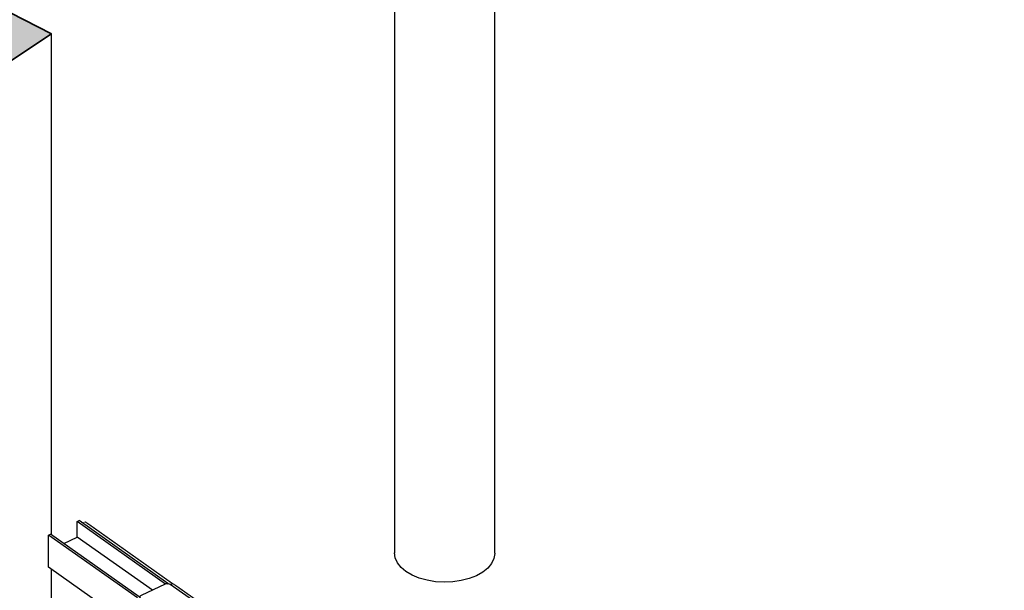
# Model space of a CAD drawing. Header units: millimetres. Extents: x 1069 to 250059, y -65909 to 70891.
# Tile 82 of 109: x 220712 to 228199, y -1325 to 3014. Entities that reach past the tile are written whole.
import ezdxf

# ---------------------------------------------------------------- set-up
doc = ezdxf.new("R2010")
doc.units = ezdxf.units.MM
for name, color, linetype, lineweight in [('N-CO-BC-BETONVORM-G', 50, 'Continuous', 25), ('N-CO-BC-BETONVORM-G-1', 50, 'Continuous', 18), ('N-CO-BC-BETONVORM-GD', 90, 'Continuous', 35), ('N-CO-KC-KUNSTSTOFVORM-G', 7, 'Continuous', 13), ('N-CO-SC-STAALVORM-G', 10, 'Continuous', 25)]:
    doc.layers.add(name, color=color, linetype=linetype, lineweight=lineweight)

# ---------------------------------------------------------------- blocks, each defined once
blk = doc.blocks.new('GM_Tussenpijler - GM_Tussenpijler-3410576-3D impressie')
at = {"layer": 'N-CO-BC-BETONVORM-G-1'}
h = blk.add_hatch(color=256, dxfattribs=at)
h.paths.add_polyline_path([(-12072.9, -11861.1), (-10766.4, -10986.1), (-11624.5, -10526.9), (-5094.8, -6201.1), (-5516.9, -5992.7), (-16969.6, -177.6), (-18059.9, -889.8), (-20102.4, 145.8), (-21660.3, -889.8), (-19605.2, -1926.9), (-24852.5, -5383.5), (-24574.3, -5525.3), (-24593.1, -5537.7), (-13437.7, -11201.7), (-12541.2, -11634.8)], flags=0)
h.paths.add_polyline_path([(5374.1, 1169.8), (8014.4, 2906.1), (-3141, 8570.2), (-5781.2, 6833.8), (1653, 3059.1)], flags=0)
h.paths.add_polyline_path([(22865.8, 12673.1), (25506.1, 14409.4), (14350.7, 20073.5), (11710.5, 18337.1), (19711.2, 14274.8)], flags=0)
at = {"layer": 'N-CO-BC-BETONVORM-G'}
for p, q in [((8014.4, -904.3), (8014.4, 2906.1)), ((8014.4, -1434.8), (8014.4, -1166.5))]:
    blk.add_line(p, q, dxfattribs=at)
at = {"layer": 'N-CO-BC-BETONVORM-GD'}
for p, q in [((8014.4, 2906.1), (-3141, 8570.2)), ((5374.1, 1169.8), (8014.4, 2906.1))]:
    blk.add_line(p, q, dxfattribs=at)
blk = doc.blocks.new('GM_afdekklepje - GM_afdekklepje-V151-3D impressie')
at = {"layer": 'N-CO-SC-STAALVORM-G'}
for p, q in [((11762.2, -3321), (11579.4, -3407.2)), ((12012.7, -3473.6), (11800.2, -3323.2)), ((11569.5, -3419.3), (11569.5, -3427.5)), ((11575.6, -3429.2), (11788.1, -3579.6)), ((11788.1, -3587.7), (11575.6, -3437.3)), ((11826.1, -3581.8), (12008.9, -3495.5)), ((12008.9, -3503.7), (11826.1, -3589.9)), ((12018.8, -3491.6), (12018.8, -3483.4))]:
    blk.add_line(p, q, dxfattribs=at)
for points in [[(11800.2, -3323.2, 0), (11795.1, -3320.4, 0), (11788.8, -3318.5, 0), (11782, -3317.5, 0), (11774.9, -3317.6, 0), (11768.2, -3318.8, 0), (11762.2, -3321, 0)], [(11579.4, -3407.2, 0), (11574.6, -3410.2, 0), (11571.2, -3413.8, 0), (11569.6, -3417.7, 0), (11569.8, -3421.8, 0), (11571.9, -3425.7, 0), (11575.6, -3429.2, 0)], [(11575.6, -3437.3, 0), (11571.9, -3433.9, 0), (11569.8, -3430, 0), (11569.6, -3425.9, 0), (11570.4, -3423.3, 0)], [(12008.9, -3495.5, 0), (12013.7, -3492.6, 0), (12017, -3489, 0), (12018.6, -3485, 0), (12018.4, -3480.9, 0), (12016.4, -3477, 0), (12012.7, -3473.6, 0)], [(12018.4, -3489.1, 0), (12018.6, -3493.2, 0), (12017, -3497.1, 0), (12013.7, -3500.7, 0), (12008.9, -3503.7, 0)], [(11788.1, -3579.6, 0), (11793.2, -3582.3, 0), (11799.4, -3584.3, 0), (11806.3, -3585.2, 0), (11813.3, -3585.1, 0), (11820.1, -3583.9, 0), (11826.1, -3581.8, 0)], [(11826.1, -3589.9, 0), (11820.1, -3592.1, 0), (11813.3, -3593.2, 0), (11806.3, -3593.4, 0), (11799.4, -3592.4, 0), (11793.2, -3590.5, 0), (11788.1, -3587.7, 0)]]:
    blk.add_polyline3d(points, dxfattribs=at)
blk = doc.blocks.new('GM_Hakorit_2850 - GM_Hakorit_2850-V156-3D impressie')
at = {"layer": 'N-CO-KC-KUNSTSTOFVORM-G'}
for p, q in [((8937.2, -1275.4), (8918.8, -1284)), ((9190.2, -1454.4), (8937.2, -1275.4)), ((8937.2, -1275.4), (8965.3, -1293.3)), ((8965.3, -1293.3), (9193, -1454.5)), ((9169.5, -1464.1), (9190.2, -1454.4)), ((9190.2, -1454.4), (9190.2, -1463.7)), ((9193, -1454.5), (9190.2, -1454.4)), ((9193, -1454.5), (9193, -1462.4)), ((9151.4, -1982.8), (9151.4, -1971.2)), ((9151.4, -2513.2), (9151.4, -2501.7)), ((9151.4, -3043.7), (9151.4, -3032.2))]:
    blk.add_line(p, q, dxfattribs=at)
blk = doc.blocks.new('GM_Hakorit_1045 - GM_Hakorit_1045-3715410-3D impressie')
at = {"layer": 'N-CO-KC-KUNSTSTOFVORM-G'}
for p, q in [((8249.9, -814.2), (8269.9, -804.8)), ((8269.9, -804.8), (8930.8, -1272.5)), ((8298, -822.7), (8269.9, -804.8)), ((8298, -822.7), (8933.7, -1272.6)), ((8930.8, -1272.5), (8912.7, -1281.1)), ((8930.8, -1278.3), (8930.8, -1272.5)), ((8930.8, -1272.5), (8933.7, -1272.6)), ((8933.7, -1272.6), (8933.7, -1277))]:
    blk.add_line(p, q, dxfattribs=at)

msp = doc.modelspace()

# ---------------------------------------------------------------- linework, layer by layer
at = {"layer": 'N-CO-SC-STAALVORM-G'}
for p, q in [((223563.5, 12866.4), (223563.5, -1043.5)), ((224325.5, -1043.5), (224325.5, 12328.8)), ((221149.6, -802.5), (221164.4, -795.5)), ((221149.6, -920.4), (221149.6, -802.5)), ((221821.2, -1277.7), (221149.6, -802.5)), ((221839.4, -1273.2), (221164.4, -795.5)), ((220932, -905.2), (220946.7, -898.2)), ((221621.7, -1375.9), (220946.7, -898.2)), ((220932, -1150), (220932, -905.2)), ((221607, -1382.9), (220932, -905.2)), ((221046.7, -969), (221149.6, -920.4)), ((221720.9, -1324.7), (221149.6, -920.4)), ((221603.5, -1625.3), (220932, -1150)), ((221833.6, -1275.9), (221839.4, -1273.2)), ((221839.4, -1273.2), (221833.6, -1275.9)), ((221839.4, -1273.2), (221843.9, -1276.4))]:
    msp.add_line(p, q, dxfattribs=at)
for points in [[(224185.5, -1214.1, 0), (224130.6, -1235.6, 0), (224070, -1251.4, 0), (224005.6, -1260.8, 0), (223939.4, -1263.7, 0), (223873.3, -1259.8, 0), (223809.4, -1249.4, 0), (223749.6, -1232.7, 0), (223695.7, -1210.3, 0), (223649.4, -1182.8, 0), (223612, -1151, 0), (223584.8, -1116, 0), (223568.4, -1078.8, 0), (223563.5, -1040.6, 0)], [(224325.5, -1043.5, 0), (224325.5, -1046.5, 0), (224318.8, -1084.7, 0), (224300.7, -1121.6, 0), (224271.9, -1156.1, 0), (224233.1, -1187.3, 0), (224185.5, -1214.1, 0)]]:
    msp.add_polyline3d(points, dxfattribs=at)

# ---------------------------------------------------------------- block references
at = {"layer": 'N-CO-BC-BETONVORM-G'}
for name, p in [('GM_Hakorit_1045 - GM_Hakorit_1045-3715410-3D impressie', (212940.9, 0)), ('GM_afdekklepje - GM_afdekklepje-V151-3D impressie', (210055.5, 2042)), ('GM_Hakorit_2850 - GM_Hakorit_2850-V156-3D impressie', (212940.9, 0))]:
    msp.add_blockref(name, p, dxfattribs=at)
at = {"layer": 'N-CO-BC-BETONVORM-G-1'}
msp.add_blockref('GM_Tussenpijler - GM_Tussenpijler-3410576-3D impressie', (212940.9, 0), dxfattribs=at)

doc.saveas('drawing.dxf')
